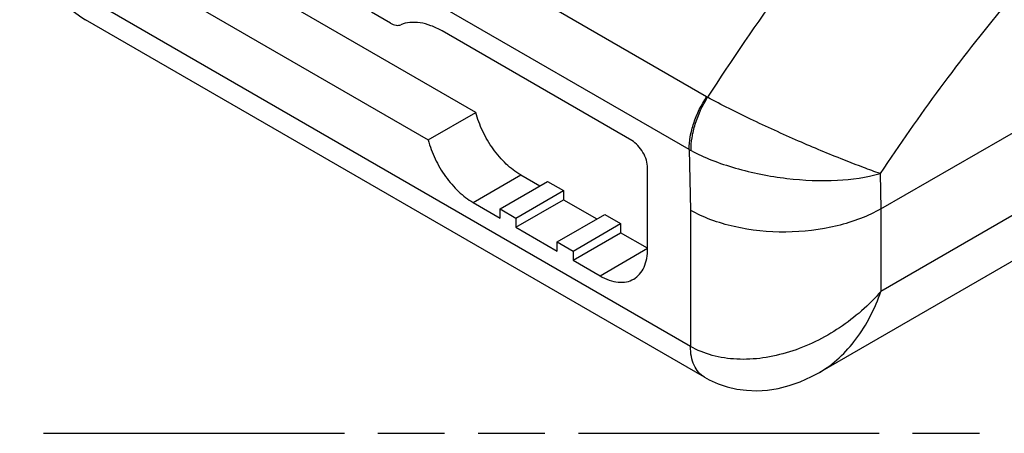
# Model space of a CAD drawing. Header units: millimetres. Extents: x 0 to 210, y 0 to 297.
# Tile 11 of 15: x 65 to 93, y 208 to 220. Entities that reach past the tile are written whole.
import ezdxf

# ---------------------------------------------------------------- set-up
doc = ezdxf.new("R2010")
doc.units = ezdxf.units.MM
doc.header["$LTSCALE"] = 19.36
doc.linetypes.add('PHANTOM', pattern=[0.8, 0.45, -0.05, 0.1, -0.05, 0.1, -0.05])
doc.layers.get('0').update_dxf_attribs({"linetype": 'CONTINUOUS'})
doc.layers.add('DEFAULT_3', color=7, linetype='PHANTOM')
doc.layers.add('Z_AXIS', color=7, linetype='CONTINUOUS')

msp = doc.modelspace()

# ---------------------------------------------------------------- linework, layer by layer
at = {"color": 7, "linetype": 'CONTINUOUS'}
for p, q in [((89.8677, 214.1773), (131.0035, 237.9269)), ((130.1958, 233.7533), (88.0876, 209.4423)), ((84.7562, 209.3042), (66.831, 219.6531)), ((88.0839, 209.4401), (88.0849, 209.4407))]:
    msp.add_line(p, q, dxfattribs=at)
at = {"color": 9, "linetype": 'CONTINUOUS'}
for p, q in [((131.0035, 235.5387), (89.8677, 211.7891)), ((84.821, 217.4222), (66.9744, 227.7257)), ((84.3129, 215.8945), (66.4665, 226.198)), ((84.3523, 210.1969), (66.4271, 220.5458)), ((84.3129, 215.8945), (84.3523, 214.1356)), ((89.8449, 215.2001), (89.8677, 214.1773)), ((89.8677, 214.1773), (89.8677, 211.7891)), ((84.3523, 214.1356), (84.3523, 210.1969))]:
    msp.add_line(p, q, dxfattribs=at)
at = {"color": 7, "linetype": 'CONTINUOUS'}
for points in [[(65.2848, 222.604), (65.292, 222.3502), (65.3281, 221.9918), (65.3924, 221.6553), (65.4828, 221.3396), (65.5972, 221.0455), (65.7338, 220.773), (65.8909, 220.5221), (66.0667, 220.2929), (66.2602, 220.0854), (66.4703, 219.8998), (66.6971, 219.7354), (66.8318, 219.6526)], [(84.7553, 209.3047), (84.8945, 209.2294), (85.1504, 209.1152), (85.4161, 209.0261), (85.6925, 208.9622), (85.979, 208.9245), (86.2748, 208.914), (86.5791, 208.932), (86.8909, 208.98), (87.2095, 209.0595), (87.533, 209.1721), (87.8614, 209.32), (88.0848, 209.4407)]]:
    msp.add_lwpolyline(points, dxfattribs=at)
at = {"color": 9, "linetype": 'CONTINUOUS'}
for centre, radius, start, end in [((137.5329, 183.7033), 62.5418, 140.311041, 147.391813), ((137.1488, 183.9038), 56.7197, 140.40717, 146.51131), ((85.3031, 218.2574), 0.9643, 239.99971, 241.92083), ((85.5891, 218.1644), 2.604, 240.65468, 242.07192)]:
    msp.add_arc(centre, radius, start, end, dxfattribs=at)
for points, knots in [([(84.3129, 215.8945), (84.3129, 216.0183), (84.3387, 216.2768), (84.4759, 216.8032), (84.6644, 217.1846), (84.8209, 217.4223)], [0, 0, 0, 0, 0.2280284, 0.4756258, 1, 1, 1, 1]), ([(84.3695, 215.8637), (84.3678, 215.9883), (84.3895, 216.2486), (84.5171, 216.7793), (84.6976, 217.1653), (84.8492, 217.4066)], [0, 0, 0, 0, 0.2288787, 0.4768481, 1, 1, 1, 1]), ([(89.8449, 215.1992), (89.6832, 215.2546), (89.3322, 215.3836), (88.5414, 215.69), (87.4477, 216.1479), (86.1295, 216.7476), (85.2584, 217.1843), (84.8492, 217.4065)], [0, 0, 0, 0, 0.0938104, 0.2052363, 0.4654561, 0.7444471, 1, 1, 1, 1]), ([(84.3695, 215.8637), (84.5643, 215.7604), (84.9851, 215.5711), (85.9029, 215.2638), (87.1215, 215.0249), (88.5369, 214.9643), (89.4442, 215.0847), (89.8449, 215.1992)], [0, 0, 0, 0, 0.1177243, 0.2457922, 0.5162171, 0.7774829, 1, 1, 1, 1]), ([(89.8677, 211.7891), (89.6951, 211.5891), (89.3172, 211.2104), (88.4673, 210.5576), (87.4926, 210.0795), (86.4635, 209.8412), (85.7043, 209.8001), (84.9869, 209.9061), (84.5486, 210.0836), (84.3523, 210.1969)], [0, 0, 0, 0, 0.128733, 0.2596452, 0.521336, 0.6492617, 0.7725168, 0.8895802, 1, 1, 1, 1]), ([(88.0849, 209.4407), (88.4978, 209.6791), (89.2421, 210.391), (89.696, 211.2969), (89.8677, 211.7891)], [0, 0, 0, 0, 0.4776853, 1, 1, 1, 1]), ([(84.7562, 209.3042), (84.6919, 209.3413), (84.5715, 209.4425), (84.4434, 209.652), (84.3673, 209.9101), (84.3519, 210.0981), (84.3523, 210.1969)], [0, 0, 0, 0, 0.2177845, 0.450898, 0.710266, 1, 1, 1, 1])]:
    msp.add_open_spline(points, degree=3, knots=knots, dxfattribs=at)
at = {"color": 7, "linetype": 'CONTINUOUS'}
msp.add_open_spline([(89.8677, 214.1773), (89.6789, 214.0683), (89.266, 213.8754), (88.3512, 213.5944), (87.1113, 213.4517), (85.8701, 213.5753), (84.9546, 213.8426), (84.5413, 214.0294), (84.3523, 214.1356)], degree=3, knots=[0, 0, 0, 0, 0.1144225, 0.2379411, 0.5008268, 0.7632588, 0.8862488, 1, 1, 1, 1], dxfattribs=at)
at = {"layer": 'DEFAULT_3', "color": 7, "linetype": 'PHANTOM'}
msp.add_line((50.1286, 207.68), (150.1286, 207.68), dxfattribs=at)
at = {"layer": 'Z_AXIS', "color": 7, "linetype": 'CONTINUOUS'}
for p, q in [((78.1343, 216.971), (70.5177, 221.3684)), ((69.1388, 220.5723), (76.7555, 216.175)), ((75.6656, 219.5518), (75.1137, 219.8704)), ((82.6517, 216.1553), (77.1592, 219.3263)), ((76.7555, 216.175), (78.1343, 216.971)), ((83.1113, 213.0362), (83.1113, 215.3592)), ((79.4344, 215.1591), (79.9859, 214.8406)), ((78.8369, 214.1772), (80.2157, 214.9733)), ((80.2157, 214.9733), (80.6753, 214.708)), ((79.2965, 213.9119), (80.6753, 214.708)), ((79.2965, 213.6465), (80.6753, 214.4426)), ((80.6753, 214.708), (80.6753, 214.4426)), ((80.6753, 214.4426), (81.6405, 213.8853)), ((78.0555, 214.363), (78.8369, 213.9119)), ((78.8369, 214.1772), (79.2965, 213.9119)), ((78.8369, 213.9119), (78.8369, 214.1772)), ((79.2965, 213.9119), (79.2965, 213.6465)), ((80.4915, 213.222), (81.8703, 214.018)), ((81.8703, 214.018), (82.33, 213.7527)), ((79.2965, 213.6465), (80.4915, 212.9566)), ((80.9511, 212.9566), (82.33, 213.7527)), ((82.33, 213.7527), (82.33, 213.4873)), ((80.9511, 212.6912), (82.33, 213.4873)), ((83.1113, 213.0362), (82.33, 213.4873)), ((80.4915, 213.222), (80.9511, 212.9566)), ((80.4915, 212.9566), (80.4915, 213.222)), ((80.9511, 212.9566), (80.9511, 212.6912)), ((80.9511, 212.6912), (81.7325, 212.2401))]:
    msp.add_line(p, q, dxfattribs=at)
at = {"layer": 'Z_AXIS', "color": 9, "linetype": 'CONTINUOUS'}
for p, q in [((78.0555, 214.363), (79.4344, 215.1591)), ((81.7325, 212.2401), (83.1113, 213.0362))]:
    msp.add_line(p, q, dxfattribs=at)
at = {"layer": 'Z_AXIS', "color": 7, "linetype": 'CONTINUOUS'}
for points, knots in [([(77.1592, 219.3263), (77.0559, 219.386), (76.8502, 219.4858), (76.5344, 219.5725), (76.235, 219.5854), (76.0484, 219.5411), (75.9644, 219.5067)], [0, 0, 0, 0, 0.2869055, 0.5465551, 0.781819, 1, 1, 1, 1]), ([(75.6656, 219.5518), (75.7147, 219.5235), (75.8121, 219.4823), (75.9211, 219.4889), (75.9644, 219.5067)], [0, 0, 0, 0, 0.5477761, 1, 1, 1, 1]), ([(79.4344, 215.1591), (79.2832, 215.2463), (78.9906, 215.4743), (78.6202, 215.9064), (78.3215, 216.413), (78.1831, 216.7836), (78.1343, 216.971)], [0, 0, 0, 0, 0.2297498, 0.4829391, 0.745103, 1, 1, 1, 1]), ([(76.7555, 216.175), (76.8043, 215.9875), (76.9427, 215.6169), (77.2414, 215.1103), (77.6117, 214.6782), (77.9043, 214.4503), (78.0555, 214.363)], [0, 0, 0, 0, 0.25489, 0.5170626, 0.7702562, 1, 1, 1, 1]), ([(83.1113, 215.3592), (83.1113, 215.4346), (83.0831, 215.5935), (82.9845, 215.8167), (82.8405, 216.0137), (82.717, 216.1176), (82.6517, 216.1553)], [0, 0, 0, 0, 0.2372481, 0.5000011, 0.7627535, 1, 1, 1, 1]), ([(82.7075, 212.1436), (82.7718, 212.1807), (82.8922, 212.2819), (83.0202, 212.4914), (83.0964, 212.7495), (83.1113, 212.9374), (83.1113, 213.0362)], [0, 0, 0, 0, 0.217777, 0.4509361, 0.7102281, 1, 1, 1, 1]), ([(81.7325, 212.2401), (81.8181, 212.1907), (81.9883, 212.1097), (82.2499, 212.0466), (82.4953, 212.0528), (82.6431, 212.1064), (82.7075, 212.1436)], [0, 0, 0, 0, 0.2897709, 0.5490625, 0.782222, 1, 1, 1, 1])]:
    msp.add_open_spline(points, degree=3, knots=knots, dxfattribs=at)

doc.saveas('drawing.dxf')
